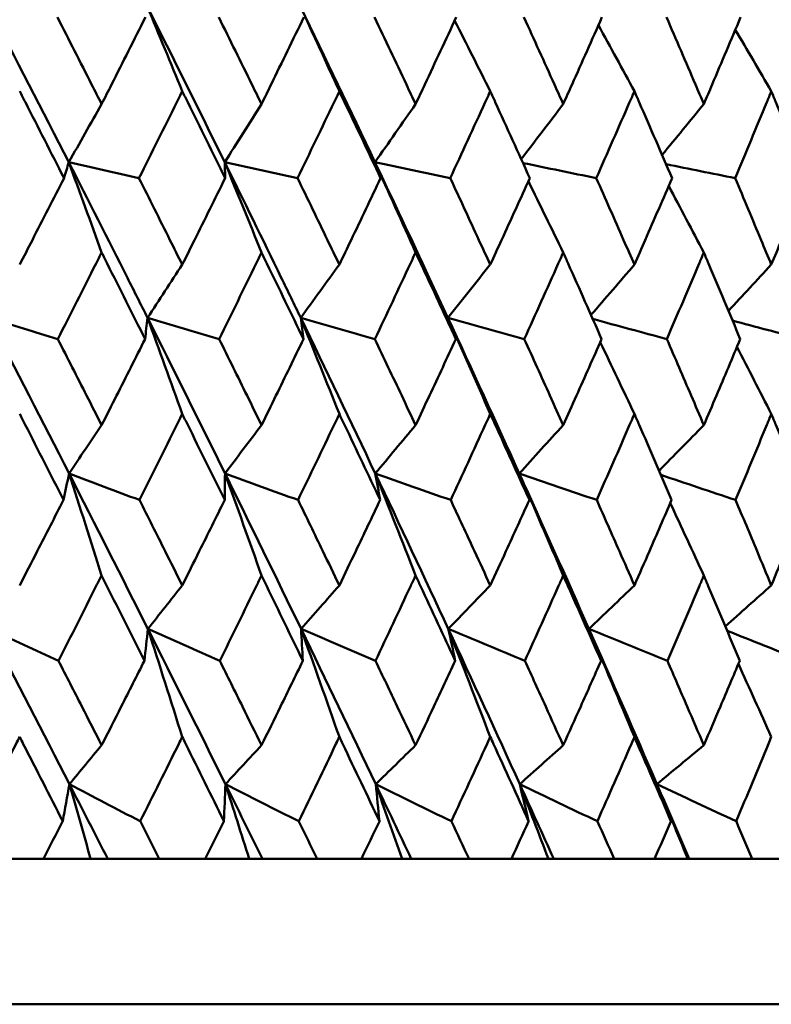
# Model space of a CAD drawing. Header units: millimetres. Extents: x 622 to 2742, y 42 to 2031.
# Tile 76 of 85: x 1006.34 to 1011.52, y 274.38 to 281.16. Entities that reach past the tile are written whole.
import ezdxf

# ---------------------------------------------------------------- set-up
doc = ezdxf.new("R2010")
doc.units = ezdxf.units.MM
doc.header["$LTSCALE"] = 10
doc.layers.add('Widoczne (ISO)', color=7, linetype='Continuous', lineweight=50)

msp = doc.modelspace()

# ---------------------------------------------------------------- linework, layer by layer
at = {"layer": 'Widoczne (ISO)'}
for p, q in [((1006.1763, 275.3795), (1006.5027, 275.3795)), ((1006.8284, 275.3795), (1006.5027, 275.3795)), ((1006.9462, 275.3795), (1006.8284, 275.3795)), ((1007.3009, 275.3795), (1006.9462, 275.3795)), ((1007.3009, 275.3795), (1007.617, 275.3795)), ((1007.9203, 275.3795), (1007.617, 275.3795)), ((1008.0113, 275.3795), (1007.9203, 275.3795)), ((1008.3881, 275.3795), (1008.0113, 275.3795)), ((1008.3881, 275.3795), (1008.6926, 275.3795)), ((1008.9723, 275.3795), (1008.6926, 275.3795)), ((1009.0362, 275.3795), (1008.9723, 275.3795)), ((1009.4336, 275.3795), (1009.0362, 275.3795)), ((1009.4336, 275.3795), (1009.7254, 275.3795)), ((1009.9803, 275.3795), (1009.7254, 275.3795)), ((1010.0169, 275.3795), (1009.9803, 275.3795)), ((1010.4333, 275.3795), (1010.0169, 275.3795)), ((1010.4333, 275.3795), (1010.7112, 275.3795)), ((1010.9403, 275.3795), (1010.7112, 275.3795)), ((1010.9495, 275.3795), (1010.9403, 275.3795)), ((1011.3832, 275.3795), (1010.9495, 275.3795)), ((1011.3832, 275.3795), (1011.6461, 275.3795)), ((1015.8243, 274.3795), (979.8243, 274.3795))]:
    msp.add_line(p, q, dxfattribs=at)
msp.add_circle((997.8243, 312.4119), 50, dxfattribs=at)
for points in [[(1006.1274, 281.2446), (1006.3124, 280.8879), (1006.496, 280.5312), (1006.6781, 280.1745)], [(1007.4593, 280.663), (1007.3795, 280.8573), (1007.2993, 281.0512), (1007.2189, 281.2446)], [(1007.2189, 281.2446), (1007.3981, 280.8879), (1007.5757, 280.5312), (1007.7517, 280.1745)], [(1008.5408, 280.663), (1008.452, 280.8573), (1008.3628, 281.0512), (1008.2734, 281.2446)], [(1008.2734, 281.2446), (1008.4461, 280.8879), (1008.617, 280.5312), (1008.7861, 280.1745)], [(1009.58, 280.663), (1009.4985, 280.8254), (1009.4169, 280.9875), (1009.3349, 281.1493)], [(1010.5727, 280.663), (1010.4903, 280.8146), (1010.4077, 280.9659), (1010.3248, 281.1169)], [(1011.5152, 280.663), (1011.4328, 280.8041), (1011.3502, 280.945), (1011.2673, 281.0857)], [(1006.9041, 280.5742), (1006.8288, 280.4408), (1006.7535, 280.3075), (1006.6781, 280.1745)], [(1008.0051, 280.5742), (1007.9207, 280.4408), (1007.8362, 280.3075), (1007.7517, 280.1745)], [(1009.0659, 280.5742), (1008.9727, 280.4408), (1008.8795, 280.3075), (1008.7861, 280.1745)], [(1010.0824, 280.5742), (1009.9861, 280.4477), (1009.8897, 280.3214), (1009.7932, 280.1953)], [(1011.0505, 280.5742), (1010.9547, 280.4576), (1010.8589, 280.3412), (1010.7629, 280.2249)], [(1006.6781, 280.1745), (1006.6671, 280.138), (1006.6561, 280.1015), (1006.6451, 280.065)], [(1006.9041, 279.5532), (1006.829, 279.7608), (1006.7537, 279.9679), (1006.6781, 280.1745)], [(1006.6781, 280.1745), (1006.8391, 280.138), (1007.0001, 280.1015), (1007.1612, 280.065)], [(1008.0051, 279.5532), (1007.9209, 279.7608), (1007.8365, 279.9679), (1007.7517, 280.1745)], [(1007.7517, 280.1745), (1007.9189, 280.138), (1008.0861, 280.1015), (1008.2533, 280.065)], [(1007.7517, 280.1745), (1007.7527, 280.138), (1007.7537, 280.1015), (1007.7547, 280.065)], [(1009.0659, 279.5532), (1008.973, 279.7608), (1008.8797, 279.9679), (1008.7861, 280.1745)], [(1008.7861, 280.1745), (1008.9588, 280.138), (1009.1315, 280.1015), (1009.3043, 280.065)], [(1008.7861, 280.1745), (1008.7992, 280.138), (1008.8122, 280.1015), (1008.8252, 280.065)], [(1009.8053, 280.1687), (1009.9735, 280.1341), (1010.1417, 280.0995), (1010.3099, 280.065)], [(1010.7907, 280.1605), (1010.9493, 280.1287), (1011.1078, 280.0968), (1011.2663, 280.065)], [(1010.0824, 279.5532), (1010.0026, 279.7168), (1009.9225, 279.88), (1009.8422, 280.0429)], [(1011.0505, 279.5532), (1010.97, 279.706), (1010.8894, 279.8585), (1010.8084, 280.0108)], [(1007.4593, 279.4694), (1007.3797, 279.3473), (1007.3, 279.2254), (1007.2203, 279.1036)], [(1008.5408, 279.4694), (1008.4522, 279.3473), (1008.3636, 279.2254), (1008.2749, 279.1036)], [(1009.58, 279.4694), (1009.4828, 279.3473), (1009.3856, 279.2254), (1009.2883, 279.1036)], [(1010.5727, 279.4694), (1010.4731, 279.3539), (1010.3734, 279.2386), (1010.2736, 279.1234)], [(1011.5152, 279.4694), (1011.4169, 279.3633), (1011.3185, 279.2573), (1011.2201, 279.1515)], [(1006.1286, 279.1036), (1006.2865, 279.0549), (1006.4445, 279.0062), (1006.6025, 278.9574)], [(1006.1286, 279.1036), (1006.3136, 278.7468), (1006.4974, 278.3898), (1006.6798, 278.0329)], [(1007.2203, 279.1036), (1007.2146, 279.0549), (1007.2088, 279.0062), (1007.2031, 278.9574)], [(1007.4593, 278.4423), (1007.38, 278.6633), (1007.3003, 278.8837), (1007.2203, 279.1036)], [(1007.2203, 279.1036), (1007.3847, 279.0549), (1007.5491, 279.0062), (1007.7136, 278.9574)], [(1007.2203, 279.1036), (1007.3995, 278.7468), (1007.5773, 278.3898), (1007.7536, 278.0329)], [(1008.5408, 278.4423), (1008.4526, 278.6633), (1008.364, 278.8837), (1008.2749, 279.1036)], [(1008.2749, 279.1036), (1008.4451, 279.0549), (1008.6154, 279.0062), (1008.7856, 278.9574)], [(1008.2749, 279.1036), (1008.4477, 278.7468), (1008.6188, 278.3898), (1008.7883, 278.0329)], [(1008.2749, 279.1036), (1008.2812, 279.0549), (1008.2875, 279.0062), (1008.2937, 278.9574)], [(1009.58, 278.4423), (1009.4832, 278.6633), (1009.386, 278.8837), (1009.2883, 279.1036)], [(1009.2883, 279.1036), (1009.4637, 279.0549), (1009.639, 279.0062), (1009.8144, 278.9574)], [(1009.2883, 279.1036), (1009.4539, 278.7468), (1009.6177, 278.3898), (1009.7796, 278.0329)], [(1009.2883, 279.1036), (1009.3066, 279.0549), (1009.3248, 279.0062), (1009.3431, 278.9574)], [(1010.2859, 279.0956), (1010.4559, 279.0496), (1010.6258, 279.0035), (1010.7958, 278.9574)], [(1011.2483, 279.0843), (1011.4076, 279.042), (1011.5668, 278.9997), (1011.7261, 278.9574)], [(1010.5727, 278.4423), (1010.4945, 278.607), (1010.416, 278.7715), (1010.3373, 278.9356)], [(1011.5152, 278.4423), (1011.4366, 278.5963), (1011.3578, 278.7501), (1011.2788, 278.9036)], [(1006.9041, 278.3653), (1006.8294, 278.2543), (1006.7546, 278.1435), (1006.6798, 278.0329)], [(1008.0051, 278.3653), (1007.9213, 278.2543), (1007.8375, 278.1435), (1007.7536, 278.0329)], [(1009.0659, 278.3653), (1008.9734, 278.2543), (1008.8809, 278.1435), (1008.7883, 278.0329)], [(1010.0824, 278.3653), (1009.9815, 278.2543), (1009.8806, 278.1435), (1009.7796, 278.0329)], [(1011.0505, 278.3653), (1010.9478, 278.2605), (1010.845, 278.1559), (1010.7422, 278.0515)], [(1006.6798, 278.0329), (1006.6671, 277.9719), (1006.6544, 277.9109), (1006.6416, 277.85)], [(1006.9041, 277.3308), (1006.8297, 277.5654), (1006.7549, 277.7995), (1006.6798, 278.0329)], [(1006.6798, 278.0329), (1006.8414, 277.9719), (1007.003, 277.9109), (1007.1646, 277.85)], [(1006.6798, 278.0329), (1006.8621, 277.6762), (1007.043, 277.3196), (1007.2226, 276.963)], [(1007.7536, 278.0329), (1007.7529, 277.9719), (1007.7522, 277.9109), (1007.7514, 277.85)], [(1008.0051, 277.3308), (1007.9217, 277.5654), (1007.8379, 277.7995), (1007.7536, 278.0329)], [(1007.7536, 278.0329), (1007.9213, 277.9719), (1008.0889, 277.9109), (1008.2566, 277.85)], [(1007.7536, 278.0329), (1007.9298, 277.6762), (1008.1044, 277.3196), (1008.2775, 276.963)], [(1009.0659, 277.3308), (1008.9739, 277.5654), (1008.8813, 277.7995), (1008.7883, 278.0329)], [(1008.7883, 278.0329), (1008.9613, 277.9719), (1009.1344, 277.9109), (1009.3074, 277.85)], [(1008.7883, 278.0329), (1008.9576, 277.6762), (1009.1252, 277.3196), (1009.2911, 276.963)], [(1008.7883, 278.0329), (1008.7995, 277.9719), (1008.8108, 277.9109), (1008.822, 277.85)], [(1010.0824, 277.3308), (1009.982, 277.5654), (1009.8811, 277.7995), (1009.7796, 278.0329)], [(1009.7796, 278.0329), (1009.9574, 277.9719), (1010.1352, 277.9109), (1010.313, 277.85)], [(1009.7796, 278.0329), (1009.9414, 277.6762), (1010.1014, 277.3196), (1010.2595, 276.963)], [(1009.7796, 278.0329), (1009.8029, 277.9719), (1009.826, 277.9109), (1009.8492, 277.85)], [(1010.7547, 278.0225), (1010.9262, 277.965), (1011.0977, 277.9075), (1011.2692, 277.85)], [(1011.0505, 277.3308), (1010.9738, 277.4969), (1010.8968, 277.6628), (1010.8195, 277.8283)], [(1007.4593, 277.2625), (1007.3805, 277.1626), (1007.3016, 277.0627), (1007.2226, 276.963)], [(1008.5408, 277.2625), (1008.4531, 277.1626), (1008.3653, 277.0627), (1008.2775, 276.963)], [(1009.58, 277.2625), (1009.4837, 277.1626), (1009.3875, 277.0627), (1009.2911, 276.963)], [(1010.5727, 277.2625), (1010.4684, 277.1626), (1010.364, 277.0627), (1010.2595, 276.963)], [(1011.5152, 277.2625), (1011.4097, 277.1684), (1011.3041, 277.0744), (1011.1984, 276.9804)], [(1006.1306, 276.963), (1006.2894, 276.8899), (1006.4481, 276.8167), (1006.6069, 276.7434)], [(1006.1306, 276.963), (1006.3158, 276.6069), (1006.4997, 276.2508), (1006.6824, 275.8949)], [(1007.2226, 276.963), (1007.2147, 276.8899), (1007.2068, 276.8167), (1007.1987, 276.7434)], [(1007.2226, 276.963), (1007.3877, 276.8899), (1007.5527, 276.8167), (1007.7178, 276.7434)], [(1007.2226, 276.963), (1007.402, 276.6069), (1007.58, 276.2508), (1007.7565, 275.8949)], [(1007.4593, 276.2198), (1007.3809, 276.4682), (1007.302, 276.7159), (1007.2226, 276.963)], [(1008.2775, 276.963), (1008.4482, 276.8899), (1008.6189, 276.8167), (1008.7897, 276.7434)], [(1008.2775, 276.963), (1008.4504, 276.6069), (1008.6218, 276.2508), (1008.7915, 275.8949)], [(1008.5408, 276.2198), (1008.4536, 276.4682), (1008.3658, 276.7159), (1008.2775, 276.963)], [(1008.2775, 276.963), (1008.2816, 276.8899), (1008.2856, 276.8167), (1008.2895, 276.7434)], [(1009.2911, 276.963), (1009.4668, 276.8899), (1009.6426, 276.8167), (1009.8183, 276.7434)], [(1009.2911, 276.963), (1009.4569, 276.6069), (1009.6209, 276.2508), (1009.7831, 275.8949)], [(1009.58, 276.2198), (1009.4843, 276.4682), (1009.388, 276.7159), (1009.2911, 276.963)], [(1009.2911, 276.963), (1009.3072, 276.8899), (1009.3232, 276.8167), (1009.3391, 276.7434)], [(1010.2595, 276.963), (1010.4395, 276.8899), (1010.6195, 276.8167), (1010.7995, 276.7434)], [(1010.2595, 276.963), (1010.4175, 276.6069), (1010.5735, 276.2508), (1010.7276, 275.8949)], [(1010.5727, 276.2198), (1010.469, 276.4682), (1010.3645, 276.7159), (1010.2595, 276.963)], [(1010.2595, 276.963), (1010.2875, 276.8899), (1010.3153, 276.8167), (1010.3431, 276.7434)], [(1011.2112, 276.9501), (1011.384, 276.8813), (1011.5568, 276.8124), (1011.7296, 276.7434)], [(1011.5152, 276.2198), (1011.44, 276.3874), (1011.3645, 276.5548), (1011.2886, 276.7218)], [(1006.9041, 276.1621), (1006.8302, 276.073), (1006.7563, 275.9839), (1006.6824, 275.8949)], [(1008.0051, 276.1621), (1007.9223, 276.073), (1007.8394, 275.9839), (1007.7565, 275.8949)], [(1009.0659, 276.1621), (1008.9745, 276.073), (1008.883, 275.9839), (1008.7915, 275.8949)], [(1010.0824, 276.1621), (1009.9827, 276.073), (1009.8829, 275.9839), (1009.7831, 275.8949)], [(1011.0505, 276.1621), (1010.9429, 276.073), (1010.8353, 275.9839), (1010.7276, 275.8949)], [(1006.6824, 275.8949), (1006.6671, 275.8096), (1006.6517, 275.7242), (1006.6362, 275.6388)], [(1006.8284, 275.3795), (1006.78, 275.5516), (1006.7313, 275.7234), (1006.6824, 275.8949)], [(1006.6824, 275.8949), (1006.8448, 275.8096), (1007.0073, 275.7242), (1007.1699, 275.6388)], [(1006.6824, 275.8949), (1006.7706, 275.7231), (1006.8586, 275.5513), (1006.9462, 275.3795)], [(1007.7565, 275.8949), (1007.7532, 275.8096), (1007.7497, 275.7242), (1007.7462, 275.6388)], [(1007.9203, 275.3795), (1007.866, 275.5516), (1007.8114, 275.7234), (1007.7565, 275.8949)], [(1007.7565, 275.8949), (1007.9249, 275.8096), (1008.0933, 275.7242), (1008.2617, 275.6388)], [(1007.7565, 275.8949), (1007.8418, 275.7231), (1007.9267, 275.5513), (1008.0113, 275.3795)], [(1008.9723, 275.3795), (1008.9123, 275.5516), (1008.852, 275.7234), (1008.7915, 275.8949)], [(1008.7915, 275.8949), (1008.9651, 275.8096), (1009.1387, 275.7242), (1009.3123, 275.6388)], [(1008.7915, 275.8949), (1008.8001, 275.8096), (1008.8086, 275.7242), (1008.817, 275.6388)], [(1008.7915, 275.8949), (1008.8735, 275.7231), (1008.955, 275.5513), (1009.0362, 275.3795)], [(1009.9803, 275.3795), (1009.9149, 275.5516), (1009.8491, 275.7234), (1009.7831, 275.8949)], [(1009.7831, 275.8949), (1009.9613, 275.8096), (1010.1394, 275.7242), (1010.3176, 275.6388)], [(1009.7831, 275.8949), (1009.8037, 275.8096), (1009.8241, 275.7242), (1009.8444, 275.6388)], [(1009.7831, 275.8949), (1009.8615, 275.7231), (1009.9394, 275.5513), (1010.0169, 275.3795)], [(1010.9403, 275.3795), (1010.8697, 275.5516), (1010.7988, 275.7234), (1010.7276, 275.8949)], [(1010.7276, 275.8949), (1010.9096, 275.8096), (1011.0916, 275.7242), (1011.2736, 275.6388)], [(1010.7276, 275.8949), (1010.76, 275.8096), (1010.7922, 275.7242), (1010.8244, 275.6388)], [(1010.7276, 275.8949), (1010.802, 275.7231), (1010.876, 275.5513), (1010.9495, 275.3795)]]:
    msp.add_open_spline(points, degree=3, dxfattribs=at)
for points, knots in [([(1006.5999, 281.1718), (1006.6787, 281.0177), (1006.7572, 280.8636), (1006.8583, 280.6645), (1006.8812, 280.6193), (1006.9041, 280.5742)], [0.00838421, 0.00838421, 0.00838421, 0.00838421, 0.06155515, 0.06155515, 0.07712864, 0.07712864, 0.07712864, 0.07712864]), ([(1006.9041, 280.5742), (1006.9269, 280.6193), (1006.9498, 280.6644), (1007.0505, 280.8636), (1007.1282, 281.0177), (1007.2056, 281.1718)], [0.04598621, 0.04598621, 0.04598621, 0.04598621, 0.06155279, 0.06155279, 0.11473062, 0.11473062, 0.11473062, 0.11473062]), ([(1007.7111, 281.1718), (1007.7873, 281.0177), (1007.8631, 280.8636), (1007.9609, 280.6645), (1007.983, 280.6193), (1008.0051, 280.5742)], [0.00838421, 0.00838421, 0.00838421, 0.00838421, 0.06155515, 0.06155515, 0.07712864, 0.07712864, 0.07712864, 0.07712864]), ([(1008.0051, 280.5742), (1008.0272, 280.6193), (1008.0492, 280.6644), (1008.1465, 280.8636), (1008.2215, 281.0177), (1008.2962, 281.1718)], [0.04598621, 0.04598621, 0.04598621, 0.04598621, 0.06155279, 0.06155279, 0.11473062, 0.11473062, 0.11473062, 0.11473062]), ([(1008.7832, 281.1718), (1008.8565, 281.0177), (1008.9295, 280.8636), (1009.0234, 280.6645), (1009.0447, 280.6193), (1009.0659, 280.5742)], [0.00838421, 0.00838421, 0.00838421, 0.00838421, 0.06155515, 0.06155515, 0.07712864, 0.07712864, 0.07712864, 0.07712864]), ([(1009.0659, 280.5742), (1009.0871, 280.6193), (1009.1083, 280.6644), (1009.2018, 280.8636), (1009.2738, 281.0177), (1009.3454, 281.1718)], [0.04598621, 0.04598621, 0.04598621, 0.04598621, 0.06155279, 0.06155279, 0.11473062, 0.11473062, 0.11473062, 0.11473062]), ([(1009.8121, 281.1718), (1009.8822, 281.0177), (1009.952, 280.8636), (1010.0418, 280.6645), (1010.0621, 280.6193), (1010.0824, 280.5742)], [0.00838421, 0.00838421, 0.00838421, 0.00838421, 0.06155515, 0.06155515, 0.07712864, 0.07712864, 0.07712864, 0.07712864]), ([(1010.0824, 280.5742), (1010.1027, 280.6193), (1010.1229, 280.6644), (1010.2122, 280.8636), (1010.2808, 281.0177), (1010.3492, 281.1718)], [0.04598621, 0.04598621, 0.04598621, 0.04598621, 0.06155279, 0.06155279, 0.11473062, 0.11473062, 0.11473062, 0.11473062]), ([(1010.7936, 281.1718), (1010.8604, 281.0177), (1010.9267, 280.8636), (1011.012, 280.6645), (1011.0312, 280.6193), (1011.0505, 280.5742)], [0.00838421, 0.00838421, 0.00838421, 0.00838421, 0.06155515, 0.06155515, 0.07712864, 0.07712864, 0.07712864, 0.07712864]), ([(1011.0505, 280.5742), (1011.0697, 280.6193), (1011.0889, 280.6644), (1011.1736, 280.8636), (1011.2388, 281.0177), (1011.3035, 281.1718)], [0.04598621, 0.04598621, 0.04598621, 0.04598621, 0.06155279, 0.06155279, 0.11473062, 0.11473062, 0.11473062, 0.11473062]), ([(1006.6451, 280.065), (1006.5566, 280.239), (1006.4679, 280.413), (1006.3658, 280.6123), (1006.3528, 280.6377), (1006.3398, 280.663)], [0.01556037, 0.01556037, 0.01556037, 0.01556037, 0.07555527, 0.07555527, 0.08428623, 0.08428623, 0.08428623, 0.08428623]), ([(1007.4593, 280.663), (1007.4468, 280.6377), (1007.4342, 280.6124), (1007.3351, 280.4131), (1007.2483, 280.239), (1007.1612, 280.065)], [0.06686277, 0.06686277, 0.06686277, 0.06686277, 0.07557848, 0.07557848, 0.13558897, 0.13558897, 0.13558897, 0.13558897]), ([(1007.7547, 280.065), (1007.6692, 280.239), (1007.5833, 280.413), (1007.4845, 280.6123), (1007.4719, 280.6377), (1007.4593, 280.663)], [0.01556037, 0.01556037, 0.01556037, 0.01556037, 0.07555527, 0.07555527, 0.08428623, 0.08428623, 0.08428623, 0.08428623]), ([(1008.5408, 280.663), (1008.5287, 280.6377), (1008.5166, 280.6124), (1008.4211, 280.4131), (1008.3374, 280.239), (1008.2533, 280.065)], [0.06686277, 0.06686277, 0.06686277, 0.06686277, 0.07557848, 0.07557848, 0.13558897, 0.13558897, 0.13558897, 0.13558897]), ([(1008.8252, 280.065), (1008.7429, 280.239), (1008.6602, 280.413), (1008.565, 280.6123), (1008.5529, 280.6377), (1008.5408, 280.663)], [0.01556037, 0.01556037, 0.01556037, 0.01556037, 0.07555527, 0.07555527, 0.08428623, 0.08428623, 0.08428623, 0.08428623]), ([(1009.58, 280.663), (1009.5684, 280.6377), (1009.5568, 280.6124), (1009.4653, 280.4131), (1009.385, 280.239), (1009.3043, 280.065)], [0.06686277, 0.06686277, 0.06686277, 0.06686277, 0.07557848, 0.07557848, 0.13558897, 0.13558897, 0.13558897, 0.13558897]), ([(1009.8523, 280.065), (1009.7736, 280.239), (1009.6944, 280.413), (1009.6032, 280.6123), (1009.5916, 280.6377), (1009.58, 280.663)], [0.01556037, 0.01556037, 0.01556037, 0.01556037, 0.07555527, 0.07555527, 0.08428623, 0.08428623, 0.08428623, 0.08428623]), ([(1010.5727, 280.663), (1010.5617, 280.6377), (1010.5507, 280.6124), (1010.4635, 280.4131), (1010.3869, 280.239), (1010.3099, 280.065)], [0.06686277, 0.06686277, 0.06686277, 0.06686277, 0.07557848, 0.07557848, 0.13558897, 0.13558897, 0.13558897, 0.13558897]), ([(1010.8319, 280.065), (1010.757, 280.239), (1010.6817, 280.413), (1010.5948, 280.6123), (1010.5838, 280.6377), (1010.5727, 280.663)], [0.01556037, 0.01556037, 0.01556037, 0.01556037, 0.07555527, 0.07555527, 0.08428623, 0.08428623, 0.08428623, 0.08428623]), ([(1011.5152, 280.663), (1011.5048, 280.6377), (1011.4943, 280.6124), (1011.4118, 280.4131), (1011.3393, 280.239), (1011.2663, 280.065)], [0.06686277, 0.06686277, 0.06686277, 0.06686277, 0.07557848, 0.07557848, 0.13558897, 0.13558897, 0.13558897, 0.13558897]), ([(1011.7601, 280.065), (1011.6895, 280.239), (1011.6183, 280.413), (1011.5361, 280.6123), (1011.5257, 280.6377), (1011.5152, 280.663)], [0.01556037, 0.01556037, 0.01556037, 0.01556037, 0.07555527, 0.07555527, 0.08428623, 0.08428623, 0.08428623, 0.08428623]), ([(1006.6781, 280.1745), (1006.8133, 279.9094), (1006.9478, 279.6444), (1007.1278, 279.2876), (1007.1741, 279.1956), (1007.2203, 279.1036)], [0.3692784, 0.3692784, 0.3692784, 0.3692784, 0.4608442, 0.4608442, 0.492629, 0.492629, 0.492629, 0.492629]), ([(1007.7517, 280.1745), (1007.8824, 279.9094), (1008.0122, 279.6444), (1008.1858, 279.2876), (1008.2304, 279.1956), (1008.2749, 279.1036)], [0.3692784, 0.3692784, 0.3692784, 0.3692784, 0.4608442, 0.4608442, 0.492629, 0.492629, 0.492629, 0.492629]), ([(1008.7861, 280.1745), (1008.9117, 279.9094), (1009.0364, 279.6444), (1009.2029, 279.2876), (1009.2457, 279.1956), (1009.2883, 279.1036)], [0.3692784, 0.3692784, 0.3692784, 0.3692784, 0.4608442, 0.4608442, 0.492629, 0.492629, 0.492629, 0.492629]), ([(1006.3398, 279.4694), (1006.3689, 279.5259), (1006.398, 279.5825), (1006.4999, 279.781), (1006.5726, 279.923), (1006.6451, 280.065)], [0.04208868, 0.04208868, 0.04208868, 0.04208868, 0.06158988, 0.06158988, 0.11059803, 0.11059803, 0.11059803, 0.11059803]), ([(1007.1612, 280.065), (1007.2326, 279.923), (1007.3037, 279.781), (1007.4029, 279.5825), (1007.4312, 279.526), (1007.4593, 279.4694)], [0.01259731, 0.01259731, 0.01259731, 0.01259731, 0.06159863, 0.06159863, 0.08110666, 0.08110666, 0.08110666, 0.08110666]), ([(1007.4593, 279.4694), (1007.4875, 279.5259), (1007.5156, 279.5825), (1007.6143, 279.781), (1007.6846, 279.923), (1007.7547, 280.065)], [0.04208868, 0.04208868, 0.04208868, 0.04208868, 0.06158988, 0.06158988, 0.11059803, 0.11059803, 0.11059803, 0.11059803]), ([(1008.2533, 280.065), (1008.3222, 279.923), (1008.3908, 279.781), (1008.4865, 279.5825), (1008.5136, 279.526), (1008.5408, 279.4694)], [0.01259731, 0.01259731, 0.01259731, 0.01259731, 0.06159863, 0.06159863, 0.08110666, 0.08110666, 0.08110666, 0.08110666]), ([(1008.5408, 279.4694), (1008.5679, 279.5259), (1008.595, 279.5825), (1008.6901, 279.781), (1008.7578, 279.923), (1008.8252, 280.065)], [0.04208868, 0.04208868, 0.04208868, 0.04208868, 0.06158988, 0.06158988, 0.11059803, 0.11059803, 0.11059803, 0.11059803]), ([(1009.3043, 280.065), (1009.3704, 279.923), (1009.4362, 279.781), (1009.5279, 279.5825), (1009.5539, 279.526), (1009.58, 279.4694)], [0.01259731, 0.01259731, 0.01259731, 0.01259731, 0.06159863, 0.06159863, 0.08110666, 0.08110666, 0.08110666, 0.08110666]), ([(1009.58, 279.4694), (1009.606, 279.5259), (1009.6319, 279.5825), (1009.7229, 279.781), (1009.7878, 279.923), (1009.8523, 280.065)], [0.04208868, 0.04208868, 0.04208868, 0.04208868, 0.06158988, 0.06158988, 0.11059803, 0.11059803, 0.11059803, 0.11059803]), ([(1010.3099, 280.065), (1010.373, 279.923), (1010.4358, 279.781), (1010.5231, 279.5825), (1010.548, 279.526), (1010.5727, 279.4694)], [0.01259731, 0.01259731, 0.01259731, 0.01259731, 0.06159863, 0.06159863, 0.08110666, 0.08110666, 0.08110666, 0.08110666]), ([(1010.5727, 279.4694), (1010.5975, 279.5259), (1010.6222, 279.5825), (1010.7089, 279.781), (1010.7705, 279.923), (1010.8319, 280.065)], [0.04208868, 0.04208868, 0.04208868, 0.04208868, 0.06158988, 0.06158988, 0.11059803, 0.11059803, 0.11059803, 0.11059803]), ([(1011.2663, 280.065), (1011.3261, 279.923), (1011.3856, 279.781), (1011.4683, 279.5825), (1011.4918, 279.526), (1011.5152, 279.4694)], [0.01259731, 0.01259731, 0.01259731, 0.01259731, 0.06159863, 0.06159863, 0.08110666, 0.08110666, 0.08110666, 0.08110666]), ([(1011.5152, 279.4694), (1011.5386, 279.5259), (1011.562, 279.5825), (1011.6439, 279.781), (1011.7022, 279.923), (1011.7601, 280.065)], [0.04208868, 0.04208868, 0.04208868, 0.04208868, 0.06158988, 0.06158988, 0.11059803, 0.11059803, 0.11059803, 0.11059803]), ([(1006.9041, 279.5532), (1006.8912, 279.5277), (1006.8783, 279.5022), (1006.7781, 279.3036), (1006.6904, 279.1305), (1006.6025, 278.9574)], [0.07138254, 0.07138254, 0.07138254, 0.07138254, 0.08018544, 0.08018544, 0.13983561, 0.13983561, 0.13983561, 0.13983561]), ([(1007.2031, 278.9574), (1007.1166, 279.1304), (1007.0299, 279.3035), (1006.9299, 279.502), (1006.917, 279.5276), (1006.9041, 279.5532)], [0.02053386, 0.02053386, 0.02053386, 0.02053386, 0.08016461, 0.08016461, 0.08898694, 0.08898694, 0.08898694, 0.08898694]), ([(1008.0051, 279.5532), (1007.9926, 279.5277), (1007.9802, 279.5022), (1007.8834, 279.3036), (1007.7986, 279.1305), (1007.7136, 278.9574)], [0.07138254, 0.07138254, 0.07138254, 0.07138254, 0.08018544, 0.08018544, 0.13983561, 0.13983561, 0.13983561, 0.13983561]), ([(1008.2937, 278.9574), (1008.2103, 279.1304), (1008.1266, 279.3035), (1008.03, 279.502), (1008.0175, 279.5276), (1008.0051, 279.5532)], [0.02053386, 0.02053386, 0.02053386, 0.02053386, 0.08016461, 0.08016461, 0.08898694, 0.08898694, 0.08898694, 0.08898694]), ([(1009.0659, 279.5532), (1009.054, 279.5277), (1009.042, 279.5022), (1008.9489, 279.3036), (1008.8675, 279.1305), (1008.7856, 278.9574)], [0.07138254, 0.07138254, 0.07138254, 0.07138254, 0.08018544, 0.08018544, 0.13983561, 0.13983561, 0.13983561, 0.13983561]), ([(1009.3431, 278.9574), (1009.2631, 279.1304), (1009.1827, 279.3035), (1009.0899, 279.502), (1009.0779, 279.5276), (1009.0659, 279.5532)], [0.02053386, 0.02053386, 0.02053386, 0.02053386, 0.08016461, 0.08016461, 0.08898694, 0.08898694, 0.08898694, 0.08898694]), ([(1010.0824, 279.5532), (1010.071, 279.5277), (1010.0596, 279.5022), (1009.9706, 279.3036), (1009.8927, 279.1305), (1009.8144, 278.9574)], [0.07138254, 0.07138254, 0.07138254, 0.07138254, 0.08018544, 0.08018544, 0.13983561, 0.13983561, 0.13983561, 0.13983561]), ([(1010.3469, 278.9574), (1010.2707, 279.1304), (1010.1939, 279.3035), (1010.1053, 279.502), (1010.0938, 279.5276), (1010.0824, 279.5532)], [0.02053386, 0.02053386, 0.02053386, 0.02053386, 0.08016461, 0.08016461, 0.08898694, 0.08898694, 0.08898694, 0.08898694]), ([(1011.0505, 279.5532), (1011.0397, 279.5277), (1011.0288, 279.5022), (1010.9444, 279.3036), (1010.8703, 279.1305), (1010.7958, 278.9574)], [0.07138254, 0.07138254, 0.07138254, 0.07138254, 0.08018544, 0.08018544, 0.13983561, 0.13983561, 0.13983561, 0.13983561]), ([(1011.3014, 278.9574), (1011.2291, 279.1304), (1011.1563, 279.3035), (1011.0722, 279.502), (1011.0614, 279.5276), (1011.0505, 279.5532)], [0.02053386, 0.02053386, 0.02053386, 0.02053386, 0.08016461, 0.08016461, 0.08898694, 0.08898694, 0.08898694, 0.08898694]), ([(1006.6025, 278.9574), (1006.6688, 278.8277), (1006.735, 278.698), (1006.8354, 278.5006), (1006.8697, 278.4329), (1006.9041, 278.3653)], [0.01681985, 0.01681985, 0.01681985, 0.01681985, 0.06159108, 0.06159108, 0.08495433, 0.08495433, 0.08495433, 0.08495433]), ([(1006.9041, 278.3653), (1006.9384, 278.4329), (1006.9727, 278.5006), (1007.0725, 278.698), (1007.1379, 278.8277), (1007.2031, 278.9574)], [0.03825175, 0.03825175, 0.03825175, 0.03825175, 0.06160817, 0.06160817, 0.10638617, 0.10638617, 0.10638617, 0.10638617]), ([(1007.7136, 278.9574), (1007.7777, 278.8277), (1007.8417, 278.698), (1007.9387, 278.5006), (1007.9719, 278.4329), (1008.0051, 278.3653)], [0.01681985, 0.01681985, 0.01681985, 0.01681985, 0.06159108, 0.06159108, 0.08495433, 0.08495433, 0.08495433, 0.08495433]), ([(1008.0051, 278.3653), (1008.0382, 278.4329), (1008.0713, 278.5006), (1008.1677, 278.698), (1008.2308, 278.8277), (1008.2937, 278.9574)], [0.03825175, 0.03825175, 0.03825175, 0.03825175, 0.06160817, 0.06160817, 0.10638617, 0.10638617, 0.10638617, 0.10638617]), ([(1008.7856, 278.9574), (1008.8473, 278.8277), (1008.9088, 278.698), (1009.0021, 278.5006), (1009.0341, 278.4329), (1009.0659, 278.3653)], [0.01681985, 0.01681985, 0.01681985, 0.01681985, 0.06159108, 0.06159108, 0.08495433, 0.08495433, 0.08495433, 0.08495433]), ([(1009.0659, 278.3653), (1009.0978, 278.4329), (1009.1296, 278.5006), (1009.2221, 278.698), (1009.2827, 278.8277), (1009.3431, 278.9574)], [0.03825175, 0.03825175, 0.03825175, 0.03825175, 0.06160817, 0.06160817, 0.10638617, 0.10638617, 0.10638617, 0.10638617]), ([(1009.8144, 278.9574), (1009.8734, 278.8277), (1009.9323, 278.698), (1010.0214, 278.5006), (1010.0519, 278.4329), (1010.0824, 278.3653)], [0.01681985, 0.01681985, 0.01681985, 0.01681985, 0.06159108, 0.06159108, 0.08495433, 0.08495433, 0.08495433, 0.08495433]), ([(1010.0824, 278.3653), (1010.1128, 278.4329), (1010.1432, 278.5006), (1010.2316, 278.698), (1010.2894, 278.8277), (1010.3469, 278.9574)], [0.03825175, 0.03825175, 0.03825175, 0.03825175, 0.06160817, 0.06160817, 0.10638617, 0.10638617, 0.10638617, 0.10638617]), ([(1010.7958, 278.9574), (1010.852, 278.8277), (1010.9079, 278.698), (1010.9926, 278.5006), (1011.0216, 278.4329), (1011.0505, 278.3653)], [0.01681985, 0.01681985, 0.01681985, 0.01681985, 0.06159108, 0.06159108, 0.08495433, 0.08495433, 0.08495433, 0.08495433]), ([(1011.0505, 278.3653), (1011.0794, 278.4329), (1011.1082, 278.5006), (1011.192, 278.698), (1011.2469, 278.8277), (1011.3014, 278.9574)], [0.03825175, 0.03825175, 0.03825175, 0.03825175, 0.06160817, 0.06160817, 0.10638617, 0.10638617, 0.10638617, 0.10638617]), ([(1006.6416, 277.85), (1006.5542, 278.0222), (1006.4665, 278.1944), (1006.3657, 278.3918), (1006.3527, 278.417), (1006.3398, 278.4423)], [0.02530969, 0.02530969, 0.02530969, 0.02530969, 0.08465152, 0.08465152, 0.09334823, 0.09334823, 0.09334823, 0.09334823]), ([(1007.4593, 278.4423), (1007.4469, 278.4171), (1007.4344, 278.3919), (1007.3365, 278.1945), (1007.2507, 278.0222), (1007.1646, 277.85)], [0.07597559, 0.07597559, 0.07597559, 0.07597559, 0.08464777, 0.08464777, 0.14401425, 0.14401425, 0.14401425, 0.14401425]), ([(1007.7514, 277.85), (1007.6669, 278.0222), (1007.582, 278.1944), (1007.4843, 278.3918), (1007.4718, 278.417), (1007.4593, 278.4423)], [0.02530969, 0.02530969, 0.02530969, 0.02530969, 0.08465152, 0.08465152, 0.09334823, 0.09334823, 0.09334823, 0.09334823]), ([(1008.5408, 278.4423), (1008.5288, 278.4171), (1008.5168, 278.3919), (1008.4224, 278.1945), (1008.3397, 278.0222), (1008.2566, 277.85)], [0.07597559, 0.07597559, 0.07597559, 0.07597559, 0.08464777, 0.08464777, 0.14401425, 0.14401425, 0.14401425, 0.14401425]), ([(1008.822, 277.85), (1008.7407, 278.0222), (1008.659, 278.1944), (1008.5649, 278.3918), (1008.5528, 278.417), (1008.5408, 278.4423)], [0.02530969, 0.02530969, 0.02530969, 0.02530969, 0.08465152, 0.08465152, 0.09334823, 0.09334823, 0.09334823, 0.09334823]), ([(1009.58, 278.4423), (1009.5684, 278.4171), (1009.5569, 278.3919), (1009.4665, 278.1945), (1009.3872, 278.0222), (1009.3074, 277.85)], [0.07597559, 0.07597559, 0.07597559, 0.07597559, 0.08464777, 0.08464777, 0.14401425, 0.14401425, 0.14401425, 0.14401425]), ([(1009.8492, 277.85), (1009.7714, 278.0222), (1009.6932, 278.1944), (1009.603, 278.3918), (1009.5915, 278.417), (1009.58, 278.4423)], [0.02530969, 0.02530969, 0.02530969, 0.02530969, 0.08465152, 0.08465152, 0.09334823, 0.09334823, 0.09334823, 0.09334823]), ([(1010.5727, 278.4423), (1010.5618, 278.4171), (1010.5508, 278.3919), (1010.4646, 278.1945), (1010.389, 278.0222), (1010.313, 277.85)], [0.07597559, 0.07597559, 0.07597559, 0.07597559, 0.08464777, 0.08464777, 0.14401425, 0.14401425, 0.14401425, 0.14401425]), ([(1010.8289, 277.85), (1010.755, 278.0222), (1010.6806, 278.1944), (1010.5947, 278.3918), (1010.5837, 278.417), (1010.5727, 278.4423)], [0.02530969, 0.02530969, 0.02530969, 0.02530969, 0.08465152, 0.08465152, 0.09334823, 0.09334823, 0.09334823, 0.09334823]), ([(1011.5152, 278.4423), (1011.5048, 278.4171), (1011.4944, 278.3919), (1011.4129, 278.1945), (1011.3413, 278.0222), (1011.2692, 277.85)], [0.07597559, 0.07597559, 0.07597559, 0.07597559, 0.08464777, 0.08464777, 0.14401425, 0.14401425, 0.14401425, 0.14401425]), ([(1011.7574, 277.85), (1011.6875, 278.0222), (1011.6172, 278.1944), (1011.536, 278.3918), (1011.5256, 278.417), (1011.5152, 278.4423)], [0.02530969, 0.02530969, 0.02530969, 0.02530969, 0.08465152, 0.08465152, 0.09334823, 0.09334823, 0.09334823, 0.09334823]), ([(1006.3398, 277.2625), (1006.3803, 277.341), (1006.4207, 277.4194), (1006.5214, 277.6152), (1006.5816, 277.7326), (1006.6416, 277.85)], [0.03448054, 0.03448054, 0.03448054, 0.03448054, 0.06157222, 0.06157222, 0.10209717, 0.10209717, 0.10209717, 0.10209717]), ([(1007.1646, 277.85), (1007.2237, 277.7326), (1007.2827, 277.6153), (1007.3808, 277.4195), (1007.4201, 277.341), (1007.4593, 277.2625)], [0.02104899, 0.02104899, 0.02104899, 0.02104899, 0.0615671, 0.0615671, 0.08866561, 0.08866561, 0.08866561, 0.08866561]), ([(1007.4593, 277.2625), (1007.4985, 277.341), (1007.5377, 277.4194), (1007.6351, 277.6152), (1007.6933, 277.7326), (1007.7514, 277.85)], [0.03448054, 0.03448054, 0.03448054, 0.03448054, 0.06157222, 0.06157222, 0.10209717, 0.10209717, 0.10209717, 0.10209717]), ([(1008.2566, 277.85), (1008.3136, 277.7326), (1008.3705, 277.6153), (1008.4651, 277.4195), (1008.503, 277.341), (1008.5408, 277.2625)], [0.02104899, 0.02104899, 0.02104899, 0.02104899, 0.0615671, 0.0615671, 0.08866561, 0.08866561, 0.08866561, 0.08866561]), ([(1008.5408, 277.2625), (1008.5786, 277.341), (1008.6162, 277.4194), (1008.7101, 277.6152), (1008.7661, 277.7326), (1008.822, 277.85)], [0.03448054, 0.03448054, 0.03448054, 0.03448054, 0.06157222, 0.06157222, 0.10209717, 0.10209717, 0.10209717, 0.10209717]), ([(1009.3074, 277.85), (1009.3622, 277.7326), (1009.4167, 277.6153), (1009.5075, 277.4195), (1009.5438, 277.341), (1009.58, 277.2625)], [0.02104899, 0.02104899, 0.02104899, 0.02104899, 0.0615671, 0.0615671, 0.08866561, 0.08866561, 0.08866561, 0.08866561]), ([(1009.58, 277.2625), (1009.6162, 277.341), (1009.6523, 277.4194), (1009.7421, 277.6152), (1009.7958, 277.7326), (1009.8492, 277.85)], [0.03448054, 0.03448054, 0.03448054, 0.03448054, 0.06157222, 0.06157222, 0.10209717, 0.10209717, 0.10209717, 0.10209717]), ([(1010.313, 277.85), (1010.3652, 277.7326), (1010.4172, 277.6153), (1010.5037, 277.4195), (1010.5383, 277.341), (1010.5727, 277.2625)], [0.02104899, 0.02104899, 0.02104899, 0.02104899, 0.0615671, 0.0615671, 0.08866561, 0.08866561, 0.08866561, 0.08866561]), ([(1010.5727, 277.2625), (1010.6072, 277.341), (1010.6416, 277.4194), (1010.7271, 277.6152), (1010.7781, 277.7326), (1010.8289, 277.85)], [0.03448054, 0.03448054, 0.03448054, 0.03448054, 0.06157222, 0.06157222, 0.10209717, 0.10209717, 0.10209717, 0.10209717]), ([(1011.2692, 277.85), (1011.3187, 277.7326), (1011.368, 277.6153), (1011.4499, 277.4195), (1011.4826, 277.341), (1011.5152, 277.2625)], [0.02104899, 0.02104899, 0.02104899, 0.02104899, 0.0615671, 0.0615671, 0.08866561, 0.08866561, 0.08866561, 0.08866561]), ([(1011.5152, 277.2625), (1011.5478, 277.341), (1011.5803, 277.4194), (1011.6612, 277.6152), (1011.7094, 277.7326), (1011.7574, 277.85)], [0.03448054, 0.03448054, 0.03448054, 0.03448054, 0.06157222, 0.06157222, 0.10209717, 0.10209717, 0.10209717, 0.10209717]), ([(1006.9041, 277.3308), (1006.8919, 277.3067), (1006.8797, 277.2825), (1006.781, 277.0867), (1006.6941, 276.9151), (1006.6069, 276.7434)], [0.0806421, 0.0806421, 0.0806421, 0.0806421, 0.08897282, 0.08897282, 0.14811965, 0.14811965, 0.14811965, 0.14811965]), ([(1007.1987, 276.7434), (1007.113, 276.915), (1007.027, 277.0865), (1006.9285, 277.2823), (1006.9163, 277.3066), (1006.9041, 277.3308)], [0.02983351, 0.02983351, 0.02983351, 0.02983351, 0.0889495, 0.0889495, 0.09731113, 0.09731113, 0.09731113, 0.09731113]), ([(1008.0051, 277.3308), (1007.9933, 277.3067), (1007.9815, 277.2825), (1007.8861, 277.0867), (1007.8022, 276.9151), (1007.7178, 276.7434)], [0.0806421, 0.0806421, 0.0806421, 0.0806421, 0.08897282, 0.08897282, 0.14811965, 0.14811965, 0.14811965, 0.14811965]), ([(1008.2895, 276.7434), (1008.2069, 276.915), (1008.1239, 277.0865), (1008.0287, 277.2823), (1008.0169, 277.3066), (1008.0051, 277.3308)], [0.02983351, 0.02983351, 0.02983351, 0.02983351, 0.0889495, 0.0889495, 0.09731113, 0.09731113, 0.09731113, 0.09731113]), ([(1009.0659, 277.3308), (1009.0546, 277.3067), (1009.0433, 277.2825), (1008.9516, 277.0867), (1008.8709, 276.9151), (1008.7897, 276.7434)], [0.0806421, 0.0806421, 0.0806421, 0.0806421, 0.08897282, 0.08897282, 0.14811965, 0.14811965, 0.14811965, 0.14811965]), ([(1009.3391, 276.7434), (1009.2597, 276.915), (1009.18, 277.0865), (1009.0886, 277.2823), (1009.0773, 277.3066), (1009.0659, 277.3308)], [0.02983351, 0.02983351, 0.02983351, 0.02983351, 0.0889495, 0.0889495, 0.09731113, 0.09731113, 0.09731113, 0.09731113]), ([(1010.0824, 277.3308), (1010.0716, 277.3067), (1010.0608, 277.2825), (1009.9732, 277.0867), (1009.8959, 276.9151), (1009.8183, 276.7434)], [0.0806421, 0.0806421, 0.0806421, 0.0806421, 0.08897282, 0.08897282, 0.14811965, 0.14811965, 0.14811965, 0.14811965]), ([(1010.3431, 276.7434), (1010.2675, 276.915), (1010.1914, 277.0865), (1010.1041, 277.2823), (1010.0932, 277.3066), (1010.0824, 277.3308)], [0.02983351, 0.02983351, 0.02983351, 0.02983351, 0.0889495, 0.0889495, 0.09731113, 0.09731113, 0.09731113, 0.09731113]), ([(1011.0505, 277.3308), (1011.0402, 277.3067), (1011.03, 277.2825), (1010.9468, 277.0867), (1010.8734, 276.9151), (1010.7995, 276.7434)], [0.0806421, 0.0806421, 0.0806421, 0.0806421, 0.08897282, 0.08897282, 0.14811965, 0.14811965, 0.14811965, 0.14811965]), ([(1011.2978, 276.7434), (1011.2261, 276.915), (1011.1539, 277.0865), (1011.0711, 277.2823), (1011.0608, 277.3066), (1011.0505, 277.3308)], [0.02983351, 0.02983351, 0.02983351, 0.02983351, 0.0889495, 0.0889495, 0.09731113, 0.09731113, 0.09731113, 0.09731113]), ([(1006.6069, 276.7434), (1006.6607, 276.6386), (1006.7144, 276.5337), (1006.8134, 276.34), (1006.8588, 276.251), (1006.9041, 276.1621)], [0.02528165, 0.02528165, 0.02528165, 0.02528165, 0.06150593, 0.06150593, 0.09223152, 0.09223152, 0.09223152, 0.09223152]), ([(1006.9041, 276.1621), (1006.9494, 276.251), (1006.9945, 276.3399), (1007.0928, 276.5337), (1007.1458, 276.6386), (1007.1987, 276.7434)], [0.03078053, 0.03078053, 0.03078053, 0.03078053, 0.06149921, 0.06149921, 0.09773041, 0.09773041, 0.09773041, 0.09773041]), ([(1007.7178, 276.7434), (1007.7698, 276.6386), (1007.8218, 276.5337), (1007.9175, 276.34), (1007.9613, 276.251), (1008.0051, 276.1621)], [0.02528165, 0.02528165, 0.02528165, 0.02528165, 0.06150593, 0.06150593, 0.09223152, 0.09223152, 0.09223152, 0.09223152]), ([(1008.0051, 276.1621), (1008.0488, 276.251), (1008.0925, 276.3399), (1008.1873, 276.5337), (1008.2385, 276.6386), (1008.2895, 276.7434)], [0.03078053, 0.03078053, 0.03078053, 0.03078053, 0.06149921, 0.06149921, 0.09773041, 0.09773041, 0.09773041, 0.09773041]), ([(1008.7897, 276.7434), (1008.8398, 276.6386), (1008.8897, 276.5337), (1008.9817, 276.34), (1009.0239, 276.251), (1009.0659, 276.1621)], [0.02528165, 0.02528165, 0.02528165, 0.02528165, 0.06150593, 0.06150593, 0.09223152, 0.09223152, 0.09223152, 0.09223152]), ([(1009.0659, 276.1621), (1009.108, 276.251), (1009.1499, 276.3399), (1009.241, 276.5337), (1009.2901, 276.6386), (1009.3391, 276.7434)], [0.03078053, 0.03078053, 0.03078053, 0.03078053, 0.06149921, 0.06149921, 0.09773041, 0.09773041, 0.09773041, 0.09773041]), ([(1009.8183, 276.7434), (1009.8662, 276.6386), (1009.914, 276.5337), (1010.0019, 276.34), (1010.0422, 276.251), (1010.0824, 276.1621)], [0.02528165, 0.02528165, 0.02528165, 0.02528165, 0.06150593, 0.06150593, 0.09223152, 0.09223152, 0.09223152, 0.09223152]), ([(1010.0824, 276.1621), (1010.1226, 276.251), (1010.1626, 276.3399), (1010.2495, 276.5337), (1010.2964, 276.6386), (1010.3431, 276.7434)], [0.03078053, 0.03078053, 0.03078053, 0.03078053, 0.06149921, 0.06149921, 0.09773041, 0.09773041, 0.09773041, 0.09773041]), ([(1010.7995, 276.7434), (1010.8451, 276.6386), (1010.8905, 276.5337), (1010.9741, 276.34), (1011.0124, 276.251), (1011.0505, 276.1621)], [0.02528165, 0.02528165, 0.02528165, 0.02528165, 0.06150593, 0.06150593, 0.09223152, 0.09223152, 0.09223152, 0.09223152]), ([(1011.0505, 276.1621), (1011.0886, 276.251), (1011.1266, 276.3399), (1011.2091, 276.5337), (1011.2535, 276.6386), (1011.2978, 276.7434)], [0.03078053, 0.03078053, 0.03078053, 0.03078053, 0.06149921, 0.06149921, 0.09773041, 0.09773041, 0.09773041, 0.09773041]), ([(1006.3398, 276.2198), (1006.3315, 276.2036), (1006.3232, 276.1874), (1006.224, 275.9937), (1006.1327, 275.8162), (1006.0411, 275.6388)], [0.0853813, 0.0853813, 0.0853813, 0.0853813, 0.09097809, 0.09097809, 0.15214536, 0.15214536, 0.15214536, 0.15214536]), ([(1006.6362, 275.6388), (1006.5461, 275.8161), (1006.4557, 275.9934), (1006.3566, 276.1871), (1006.3482, 276.2035), (1006.3398, 276.2198)], [0.0297954, 0.0297954, 0.0297954, 0.0297954, 0.09092493, 0.09092493, 0.09655955, 0.09655955, 0.09655955, 0.09655955]), ([(1007.4593, 276.2198), (1007.4513, 276.2036), (1007.4432, 276.1874), (1007.3471, 275.9937), (1007.2587, 275.8162), (1007.1699, 275.6388)], [0.0853813, 0.0853813, 0.0853813, 0.0853813, 0.09097809, 0.09097809, 0.15214536, 0.15214536, 0.15214536, 0.15214536]), ([(1007.7462, 275.6388), (1007.659, 275.8161), (1007.5715, 275.9934), (1007.4755, 276.1871), (1007.4674, 276.2035), (1007.4593, 276.2198)], [0.0297954, 0.0297954, 0.0297954, 0.0297954, 0.09092493, 0.09092493, 0.09655955, 0.09655955, 0.09655955, 0.09655955]), ([(1008.5408, 276.2198), (1008.533, 276.2036), (1008.5253, 276.1874), (1008.4327, 275.9937), (1008.3474, 275.8162), (1008.2617, 275.6388)], [0.0853813, 0.0853813, 0.0853813, 0.0853813, 0.09097809, 0.09097809, 0.15214536, 0.15214536, 0.15214536, 0.15214536]), ([(1008.817, 275.6388), (1008.7331, 275.8161), (1008.6489, 275.9934), (1008.5564, 276.1871), (1008.5486, 276.2035), (1008.5408, 276.2198)], [0.0297954, 0.0297954, 0.0297954, 0.0297954, 0.09092493, 0.09092493, 0.09655955, 0.09655955, 0.09655955, 0.09655955]), ([(1009.58, 276.2198), (1009.5725, 276.2036), (1009.5651, 276.1874), (1009.4763, 275.9937), (1009.3946, 275.8162), (1009.3123, 275.6388)], [0.0853813, 0.0853813, 0.0853813, 0.0853813, 0.09097809, 0.09097809, 0.15214536, 0.15214536, 0.15214536, 0.15214536]), ([(1009.8444, 275.6388), (1009.7642, 275.8161), (1009.6835, 275.9934), (1009.5949, 276.1871), (1009.5874, 276.2035), (1009.58, 276.2198)], [0.0297954, 0.0297954, 0.0297954, 0.0297954, 0.09092493, 0.09092493, 0.09655955, 0.09655955, 0.09655955, 0.09655955]), ([(1010.5727, 276.2198), (1010.5657, 276.2036), (1010.5586, 276.1874), (1010.474, 275.9937), (1010.3961, 275.8162), (1010.3176, 275.6388)], [0.0853813, 0.0853813, 0.0853813, 0.0853813, 0.09097809, 0.09097809, 0.15214536, 0.15214536, 0.15214536, 0.15214536]), ([(1010.8244, 275.6388), (1010.7481, 275.8161), (1010.6713, 275.9934), (1010.587, 276.1871), (1010.5799, 276.2035), (1010.5727, 276.2198)], [0.0297954, 0.0297954, 0.0297954, 0.0297954, 0.09092493, 0.09092493, 0.09655955, 0.09655955, 0.09655955, 0.09655955]), ([(1011.5152, 276.2198), (1011.5085, 276.2036), (1011.5018, 276.1874), (1011.4218, 275.9937), (1011.348, 275.8162), (1011.2736, 275.6388)], [0.0853813, 0.0853813, 0.0853813, 0.0853813, 0.09097809, 0.09097809, 0.15214536, 0.15214536, 0.15214536, 0.15214536]), ([(1006.5027, 275.3795), (1006.547, 275.4654), (1006.5913, 275.5513), (1006.6357, 275.6377), (1006.636, 275.6383), (1006.6362, 275.6388)], [0, 0, 0, 0, 0.02969567, 0.02969567, 0.02988021, 0.02988021, 0.02988021, 0.02988021]), ([(1007.1699, 275.6388), (1007.1701, 275.6383), (1007.1704, 275.6377), (1007.2142, 275.5513), (1007.2576, 275.4654), (1007.3009, 275.3795)], [0.02951568, 0.02951568, 0.02951568, 0.02951568, 0.02969929, 0.02969929, 0.05939589, 0.05939589, 0.05939589, 0.05939589]), ([(1007.617, 275.3795), (1007.6599, 275.4654), (1007.7027, 275.5513), (1007.7457, 275.6377), (1007.7459, 275.6383), (1007.7462, 275.6388)], [0, 0, 0, 0, 0.02969567, 0.02969567, 0.02988021, 0.02988021, 0.02988021, 0.02988021]), ([(1008.2617, 275.6388), (1008.2619, 275.6383), (1008.2622, 275.6377), (1008.3044, 275.5513), (1008.3463, 275.4654), (1008.3881, 275.3795)], [0.02951568, 0.02951568, 0.02951568, 0.02951568, 0.02969929, 0.02969929, 0.05939589, 0.05939589, 0.05939589, 0.05939589]), ([(1008.6926, 275.3795), (1008.7339, 275.4654), (1008.7751, 275.5513), (1008.8165, 275.6377), (1008.8167, 275.6383), (1008.817, 275.6388)], [0, 0, 0, 0, 0.02969567, 0.02969567, 0.02988021, 0.02988021, 0.02988021, 0.02988021]), ([(1009.3123, 275.6388), (1009.3126, 275.6383), (1009.3128, 275.6377), (1009.3533, 275.5513), (1009.3935, 275.4654), (1009.4336, 275.3795)], [0.02951568, 0.02951568, 0.02951568, 0.02951568, 0.02969929, 0.02969929, 0.05939589, 0.05939589, 0.05939589, 0.05939589]), ([(1009.7254, 275.3795), (1009.7649, 275.4654), (1009.8044, 275.5513), (1009.8439, 275.6377), (1009.8442, 275.6383), (1009.8444, 275.6388)], [0, 0, 0, 0, 0.02969567, 0.02969567, 0.02988021, 0.02988021, 0.02988021, 0.02988021]), ([(1010.3176, 275.6388), (1010.3179, 275.6383), (1010.3181, 275.6377), (1010.3568, 275.5513), (1010.3951, 275.4654), (1010.4333, 275.3795)], [0.02951568, 0.02951568, 0.02951568, 0.02951568, 0.02969929, 0.02969929, 0.05939589, 0.05939589, 0.05939589, 0.05939589]), ([(1010.7112, 275.3795), (1010.7488, 275.4654), (1010.7863, 275.5513), (1010.8239, 275.6377), (1010.8242, 275.6383), (1010.8244, 275.6388)], [0, 0, 0, 0, 0.02969567, 0.02969567, 0.02988021, 0.02988021, 0.02988021, 0.02988021]), ([(1011.2736, 275.6388), (1011.2739, 275.6383), (1011.2741, 275.6377), (1011.3107, 275.5513), (1011.347, 275.4654), (1011.3832, 275.3795)], [0.02951568, 0.02951568, 0.02951568, 0.02951568, 0.02969929, 0.02969929, 0.05939589, 0.05939589, 0.05939589, 0.05939589])]:
    msp.add_open_spline(points, degree=3, knots=knots, dxfattribs=at)

doc.saveas('drawing.dxf')
